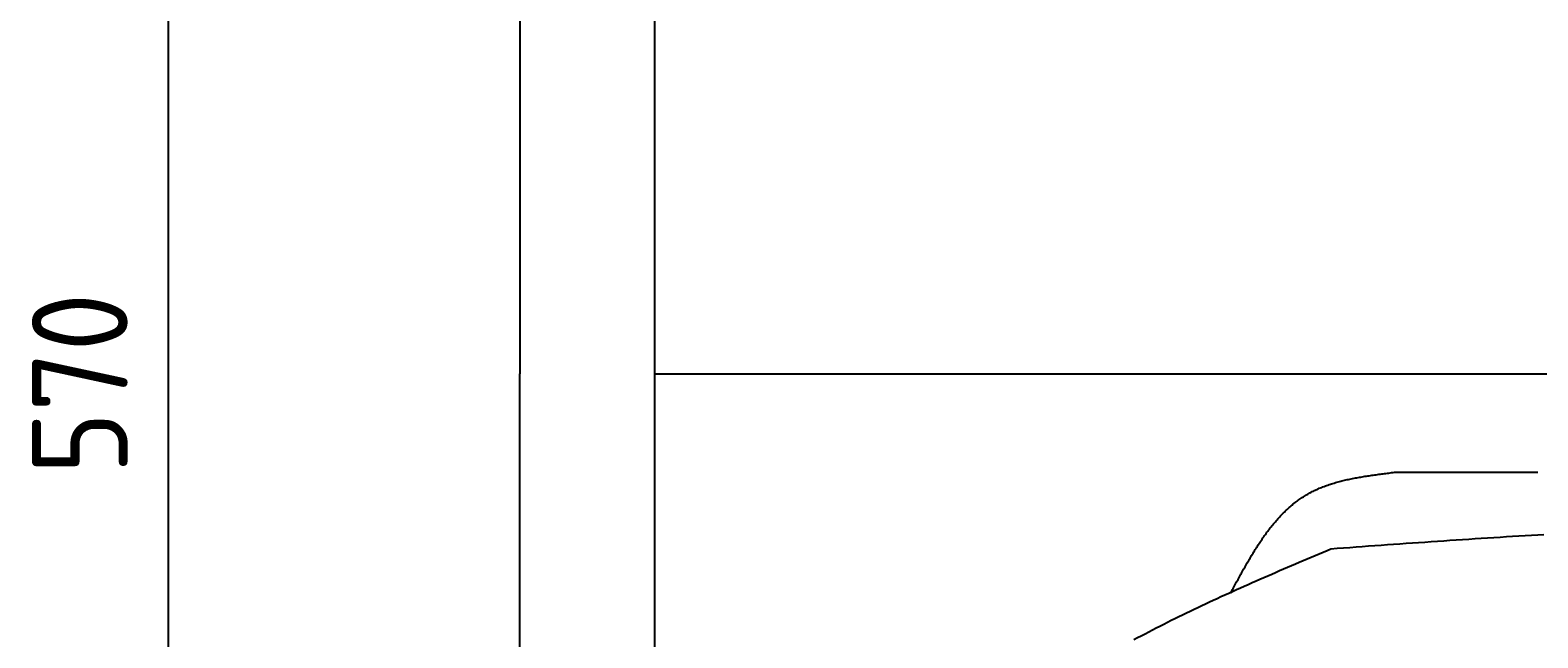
# Model space of a CAD drawing. Extents: x 715 to 7297, y -133 to 6110.
# Tile 12 of 93: x 715 to 1818, y 2544 to 2989. Entities that reach past the tile are written whole.
import ezdxf

# ---------------------------------------------------------------- set-up
doc = ezdxf.new("R2010")
doc.units = 0
doc.layers.get('0').update_dxf_attribs({"linetype": 'CONTINUOUS'})
doc.layers.get('DEFPOINTS').update_dxf_attribs({"linetype": 'CONTINUOUS'})
doc.layers.add('4', color=3, linetype='CONTINUOUS')
doc.layers.add('CAR', color=10, linetype='CONTINUOUS')
doc.styles.get("Standard").update_dxf_attribs({"font": 'ISOCP.SHX'})
doc.dimstyles.get("Standard").update_dxf_attribs({"dimtxt": 2.5, "dimasz": 2.5, "dimexe": 1.25, "dimexo": 0.625, "dimtad": 1, "dimcen": 2.5, "dimazin": 3, "dimtfac": 1, "dimtmove": 0, "dimatfit": 3})

# ---------------------------------------------------------------- blocks, each defined once
blk = doc.blocks.new('PUNKT')
at = {"layer": '4', "color": 0, "linetype": 'BYBLOCK'}
blk.add_line((-0.5, 0), (-1, 0), dxfattribs=at)
at = {"layer": '4', "color": 0, "linetype": 'BYBLOCK', "const_width": 0.5}
blk.add_lwpolyline([(-0.25, 0, 1), (0.25, 0, 1)], format="xyb", close=True, dxfattribs=at)
blk = doc.blocks.new('*U18')
at = {"layer": '4', "color": 2}
blk.add_text('570', height=70, rotation=90, dxfattribs=at).set_placement((785.9, 2663.7))
blk = doc.blocks.new('*D4')
at = {"layer": '4'}
for p, q in [((1352.8, 5587.3), (775.9, 5587.3)), ((815.9, -72.7), (815.9, 5547.3)), ((1352.8, -112.7), (775.9, -112.7))]:
    blk.add_line(p, q, dxfattribs=at)
at = {"layer": 'DEFPOINTS', "color": 0}
for p in [(815.9, 5587.3), (1372.8, 5587.3), (1372.8, -112.7)]:
    blk.add_point(p, dxfattribs=at)
blk.add_blockref('*U18', (0, 0))
at = {"layer": '4', "xscale": 40, "yscale": 40, "zscale": 40}
for p, rotation in [((815.9, 5587.3), 90), ((815.9, -112.7), 270)]:
    blk.add_blockref('PUNKT', p, dxfattribs=dict(at, rotation=rotation))

msp = doc.modelspace()

# ---------------------------------------------------------------- linework, layer by layer
for p, q in [((1072.775, 5537.2711), (1072.775, 2737.2711)), ((1171.7173, -17.7289), (1171.7173, 5492.2711)), ((1072.775, -62.7289), (1072.775, 2737.2711)), ((1171.6723, 2737.2711), (6251.5496, 2737.2711))]:
    msp.add_line(p, q)
at = {"layer": 'CAR'}
for points in [[(1592.76, 2576.49, 0), (1593.26, 2577.43, 0), (1593.77, 2578.37, 0), (1594.27, 2579.31, 0), (1594.78, 2580.25, 0), (1595.28, 2581.19, 0), (1595.79, 2582.13, 0), (1596.3, 2583.07, 0), (1596.8, 2584.01, 0), (1597.31, 2584.94, 0), (1597.82, 2585.88, 0), (1598.33, 2586.82, 0), (1598.84, 2587.75, 0), (1599.35, 2588.68, 0), (1599.86, 2589.61, 0), (1600.37, 2590.54, 0), (1600.88, 2591.47, 0), (1601.4, 2592.4, 0), (1601.91, 2593.32, 0), (1602.43, 2594.24, 0), (1602.95, 2595.16, 0), (1603.47, 2596.08, 0), (1603.99, 2597, 0), (1604.51, 2597.91, 0), (1605.04, 2598.82, 0), (1605.56, 2599.73, 0), (1606.09, 2600.63, 0), (1606.62, 2601.54, 0), (1607.15, 2602.44, 0), (1607.69, 2603.33, 0), (1608.22, 2604.23, 0), (1608.76, 2605.12, 0), (1609.3, 2606, 0), (1609.84, 2606.89, 0), (1610.39, 2607.77, 0), (1610.94, 2608.64, 0), (1611.49, 2609.51, 0), (1612.04, 2610.38, 0), (1612.59, 2611.24, 0), (1613.15, 2612.1, 0), (1613.71, 2612.96, 0), (1614.28, 2613.81, 0), (1614.84, 2614.66, 0), (1615.41, 2615.5, 0), (1615.98, 2616.34, 0), (1616.56, 2617.17, 0), (1617.14, 2618, 0), (1617.72, 2618.82, 0), (1618.31, 2619.63, 0), (1618.9, 2620.45, 0), (1619.49, 2621.25, 0), (1620.08, 2622.05, 0), (1620.68, 2622.85, 0), (1621.29, 2623.64, 0), (1621.89, 2624.42, 0), (1622.51, 2625.2, 0), (1623.12, 2625.97, 0), (1623.74, 2626.74, 0), (1624.36, 2627.5, 0), (1624.99, 2628.25, 0), (1625.62, 2629, 0), (1626.26, 2629.74, 0), (1626.9, 2630.47, 0), (1627.54, 2631.2, 0), (1628.19, 2631.92, 0), (1628.85, 2632.63, 0), (1629.5, 2633.33, 0), (1630.17, 2634.03, 0), (1630.84, 2634.72, 0), (1631.51, 2635.41, 0), (1632.19, 2636.08, 0), (1632.87, 2636.75, 0), (1633.56, 2637.41, 0), (1634.25, 2638.06, 0), (1634.95, 2638.71, 0), (1635.65, 2639.34, 0), (1636.36, 2639.97, 0), (1637.08, 2640.59, 0), (1637.8, 2641.2, 0), (1638.52, 2641.8, 0), (1639.25, 2642.4, 0), (1639.99, 2642.98, 0), (1640.73, 2643.56, 0), (1641.48, 2644.12, 0), (1642.24, 2644.68, 0), (1643, 2645.23, 0), (1643.76, 2645.77, 0), (1644.54, 2646.3, 0), (1645.31, 2646.82, 0), (1646.1, 2647.33, 0), (1646.89, 2647.83, 0), (1647.69, 2648.32, 0), (1648.49, 2648.8, 0), (1649.31, 2649.27, 0), (1650.12, 2649.74, 0), (1650.95, 2650.19, 0), (1651.78, 2650.63, 0), (1652.62, 2651.06, 0), (1653.46, 2651.48, 0), (1654.31, 2651.89, 0), (1655.17, 2652.29, 0), (1656.03, 2652.69, 0), (1656.9, 2653.07, 0), (1657.77, 2653.45, 0), (1658.65, 2653.81, 0), (1659.53, 2654.17, 0), (1660.42, 2654.52, 0), (1661.32, 2654.86, 0), (1662.22, 2655.2, 0), (1663.13, 2655.52, 0), (1664.04, 2655.84, 0), (1664.95, 2656.15, 0), (1665.87, 2656.45, 0), (1666.8, 2656.75, 0), (1667.73, 2657.04, 0), (1668.66, 2657.32, 0), (1669.6, 2657.6, 0), (1670.55, 2657.86, 0), (1671.49, 2658.13, 0), (1672.44, 2658.38, 0), (1673.4, 2658.63, 0), (1674.36, 2658.87, 0), (1675.32, 2659.11, 0), (1676.29, 2659.34, 0), (1677.26, 2659.57, 0), (1678.24, 2659.79, 0), (1679.22, 2660, 0), (1680.2, 2660.21, 0), (1681.18, 2660.42, 0), (1682.17, 2660.62, 0), (1683.16, 2660.81, 0), (1684.15, 2661.01, 0), (1685.15, 2661.19, 0), (1686.15, 2661.37, 0), (1687.15, 2661.55, 0), (1688.16, 2661.73, 0), (1689.16, 2661.9, 0), (1690.17, 2662.07, 0), (1691.18, 2662.23, 0), (1692.2, 2662.39, 0), (1693.21, 2662.55, 0), (1694.23, 2662.7, 0), (1695.25, 2662.86, 0), (1696.27, 2663.01, 0), (1697.29, 2663.15, 0), (1698.32, 2663.3, 0), (1699.34, 2663.44, 0), (1700.37, 2663.58, 0), (1701.4, 2663.72, 0), (1702.43, 2663.85, 0), (1703.46, 2663.99, 0), (1704.49, 2664.12, 0), (1705.52, 2664.26, 0), (1706.55, 2664.39, 0), (1707.58, 2664.52, 0), (1708.62, 2664.65, 0), (1709.65, 2664.78, 0), (1710.69, 2664.91, 0), (1711.72, 2665.03, 0), (1712.76, 2665.16, 0)], [(1712.76, 2665.16, 0), (1716.38, 2665.16, 0), (1720, 2665.17, 0), (1723.62, 2665.17, 0), (1727.24, 2665.17, 0), (1730.86, 2665.17, 0), (1734.48, 2665.17, 0), (1738.1, 2665.17, 0), (1741.72, 2665.17, 0), (1745.34, 2665.18, 0), (1748.96, 2665.18, 0), (1752.58, 2665.18, 0), (1756.2, 2665.18, 0), (1759.82, 2665.18, 0), (1763.44, 2665.18, 0), (1767.06, 2665.18, 0), (1770.68, 2665.19, 0), (1774.31, 2665.19, 0), (1777.93, 2665.19, 0), (1781.55, 2665.19, 0), (1785.17, 2665.19, 0), (1788.79, 2665.19, 0), (1792.41, 2665.19, 0), (1796.03, 2665.2, 0), (1799.65, 2665.2, 0), (1803.27, 2665.2, 0), (1806.89, 2665.2, 0), (1810.51, 2665.2, 0), (1814.13, 2665.2, 0), (1817.75, 2665.21, 0)], [(1666.3, 2609.26, 0), (1670.88, 2609.59, 0), (1675.47, 2609.92, 0), (1680.05, 2610.25, 0), (1684.63, 2610.58, 0), (1689.22, 2610.91, 0), (1693.8, 2611.25, 0), (1698.38, 2611.57, 0), (1702.96, 2611.9, 0), (1707.55, 2612.23, 0), (1712.13, 2612.56, 0), (1716.71, 2612.88, 0), (1721.29, 2613.21, 0), (1725.88, 2613.53, 0), (1730.46, 2613.85, 0), (1735.04, 2614.17, 0), (1739.63, 2614.48, 0), (1744.21, 2614.8, 0), (1748.79, 2615.11, 0), (1753.37, 2615.42, 0), (1757.96, 2615.73, 0), (1762.54, 2616.04, 0), (1767.12, 2616.34, 0), (1771.7, 2616.64, 0), (1776.29, 2616.94, 0), (1780.87, 2617.23, 0), (1785.45, 2617.52, 0), (1790.04, 2617.81, 0), (1794.62, 2618.1, 0), (1799.2, 2618.38, 0), (1803.78, 2618.66, 0), (1808.37, 2618.93, 0), (1812.95, 2619.2, 0), (1817.53, 2619.47, 0), (1822.11, 2619.73, 0)], [(1522.16, 2542.73, 0), (1524.85, 2544.18, 0), (1527.55, 2545.62, 0), (1530.26, 2547.05, 0), (1532.98, 2548.48, 0), (1535.7, 2549.89, 0), (1538.43, 2551.3, 0), (1541.17, 2552.7, 0), (1543.92, 2554.09, 0), (1546.67, 2555.48, 0), (1549.43, 2556.86, 0), (1552.19, 2558.23, 0), (1554.96, 2559.59, 0), (1557.74, 2560.95, 0), (1560.52, 2562.3, 0), (1563.31, 2563.64, 0), (1566.11, 2564.98, 0), (1568.91, 2566.31, 0), (1571.72, 2567.64, 0), (1574.53, 2568.96, 0), (1577.34, 2570.28, 0), (1580.16, 2571.59, 0), (1582.99, 2572.89, 0), (1585.82, 2574.19, 0), (1588.66, 2575.48, 0), (1591.5, 2576.77, 0), (1594.34, 2578.06, 0), (1597.19, 2579.34, 0), (1600.04, 2580.62, 0), (1602.89, 2581.89, 0), (1605.75, 2583.16, 0), (1608.61, 2584.43, 0), (1611.48, 2585.69, 0), (1614.35, 2586.95, 0), (1617.22, 2588.21, 0), (1620.09, 2589.46, 0), (1622.97, 2590.71, 0), (1625.84, 2591.96, 0), (1628.72, 2593.2, 0), (1631.61, 2594.45, 0), (1634.49, 2595.69, 0), (1637.38, 2596.93, 0), (1640.27, 2598.17, 0), (1643.15, 2599.4, 0), (1646.05, 2600.64, 0), (1648.94, 2601.87, 0), (1651.83, 2603.1, 0), (1654.72, 2604.34, 0), (1657.62, 2605.57, 0), (1660.51, 2606.8, 0), (1663.41, 2608.03, 0), (1666.3, 2609.26, 0)]]:
    msp.add_polyline3d(points, dxfattribs=at)

# ---------------------------------------------------------------- dimensions: what is measured, and where the dimension line sits
at = {"layer": '4'}
dim = msp.add_linear_dim(base=(815.8521, 5587.2711), p1=(1372.775, -112.7289), p2=(1372.775, 5587.2711), angle=90, dimstyle='Standard', dxfattribs=at)
dim.commit()
dim.dimension.update_dxf_attribs({"geometry": '*D4', "text_midpoint": (750.8521, 2737.2711)})

doc.saveas('drawing.dxf')
